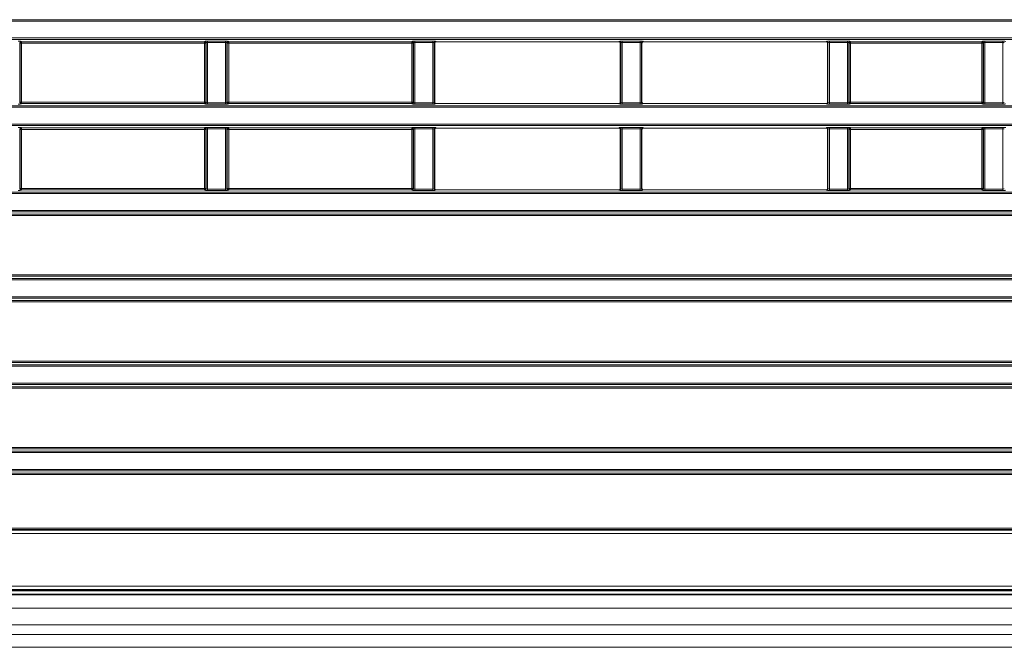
# Model space of a CAD drawing. Header units: millimetres. Extents: x 0 to 1118, y 0 to 864.
# Tile 92 of 256: x 109 to 144, y 438 to 461. Entities that reach past the tile are written whole.
import ezdxf

# ---------------------------------------------------------------- set-up
doc = ezdxf.new("R2010")
doc.units = ezdxf.units.MM
doc.styles.add('SLDTEXTSTYLE0', font='TXT', dxfattribs={"width": 0.605})
doc.dimstyles.new('SLDDIMSTYLE0', dxfattribs={"dimtxt": 3.175, "dimasz": 4.572, "dimexe": 0, "dimexo": 0.0625, "dimgap": 0.79375, "dimtad": 0, "dimtih": 1, "dimtoh": 1, "dimdec": 1, "dimlfac": 4, "dimrnd": 1e-09, "dimzin": 12, "dimdsep": 46, "dimtxsty": 'SLDTEXTSTYLE0', "dimsah": 1, "dimcen": 0.09, "dimadec": 0, "dimazin": 3, "dimtfac": 1, "dimtofl": 0, "dimtmove": 0, "dimatfit": 3, "dimfxl": 1, "dimfrac": 2, "dimtolj": 1, "dimtzin": 12, "dimarcsym": 0})

# ---------------------------------------------------------------- blocks, each defined once
blk = doc.blocks.new('_D_4')
at = {"color": 7, "linetype": 'Continuous', "lineweight": 0}
for p, q in [((26.374, 437.608), (26.374, 402.322)), ((227.249, 418.163), (227.249, 402.322)), ((128.024, 406.358), (126.933, 406.358)), ((126.933, 406.358), (126.933, 401.486)), ((136.513, 406.358), (137.604, 406.358)), ((137.604, 406.358), (137.604, 401.486)), ((26.374, 403.922), (114.201, 403.922)), ((227.249, 403.922), (139.422, 403.922)), ((126.933, 401.486), (128.024, 401.486)), ((137.604, 401.486), (136.513, 401.486))]:
    blk.add_line(p, q, dxfattribs=at)
at = {"color": 7, "linetype": 'Continuous', "lineweight": 18}
for points in [[(26.374, 403.922), (30.946, 403.16), (30.946, 404.684)], [(227.249, 403.922), (222.677, 404.684), (222.677, 403.16)]]:
    blk.add_solid(points, dxfattribs=at)
at = {"color": 7, "linetype": 'Continuous', "lineweight": 18, "char_height": 3.175, "attachment_point": 1, "style": 'SLDTEXTSTYLE0'}
for s, insert in [('803.5', (114.927, 405.578)), ('31.6', (128.024, 405.578))]:
    blk.add_mtext(s, dxfattribs=dict(at, insert=insert))

msp = doc.modelspace()

# ---------------------------------------------------------------- linework, layer by layer
at = {"color": 7, "linetype": 'Continuous', "lineweight": 18}
for p, q in [((35.9277, 461.1289), (225.0705, 461.1289)), ((225.0705, 461.079), (35.9277, 461.079)), ((35.9277, 460.4664), (225.0705, 460.4664)), ((225.0705, 460.4164), (35.9277, 460.4164)), ((108.6266, 460.2944), (108.6266, 458.1259)), ((108.6393, 460.2817), (108.6266, 460.2944)), ((108.6393, 458.1386), (108.6393, 460.2817)), ((108.6892, 460.2817), (108.6393, 460.2817)), ((108.6765, 460.3444), (108.6892, 460.3317)), ((108.6892, 460.3317), (115.309, 460.3317)), ((108.6892, 460.3317), (108.6892, 460.2817)), ((108.6892, 460.2817), (108.6892, 458.1386)), ((115.309, 460.2817), (108.6892, 460.2817)), ((115.309, 460.3317), (115.3217, 460.3444)), ((115.309, 460.2817), (115.309, 460.3317)), ((115.3589, 460.2817), (115.309, 460.2817)), ((115.309, 458.1386), (115.309, 460.2817)), ((115.3716, 460.2944), (115.3589, 460.2817)), ((115.3589, 460.2817), (115.3589, 458.1386)), ((115.3716, 458.1259), (115.3716, 460.2944)), ((115.4216, 460.3493), (116.0767, 460.3493)), ((115.4216, 460.3493), (115.4216, 460.2994)), ((116.0767, 460.2994), (115.4216, 460.2994)), ((115.4216, 460.2994), (115.4216, 458.1209)), ((116.0767, 460.3493), (116.0767, 460.2994)), ((116.0767, 458.1209), (116.0767, 460.2994)), ((116.1266, 460.2944), (116.1266, 458.1259)), ((116.1393, 460.2817), (116.1266, 460.2944)), ((116.1393, 458.1386), (116.1393, 460.2817)), ((116.1892, 460.2817), (116.1393, 460.2817)), ((116.1765, 460.3444), (116.1892, 460.3317)), ((116.1892, 460.3317), (122.809, 460.3317)), ((116.1892, 460.3317), (116.1892, 460.2817)), ((116.1892, 460.2817), (116.1892, 458.1386)), ((122.809, 460.2817), (116.1892, 460.2817)), ((122.809, 460.3317), (122.8217, 460.3444)), ((122.809, 460.2817), (122.809, 460.3317)), ((122.8589, 460.2817), (122.809, 460.2817)), ((122.809, 458.1386), (122.809, 460.2817)), ((122.8716, 460.2944), (122.8589, 460.2817)), ((122.8589, 460.2817), (122.8589, 458.1386)), ((122.8716, 458.1259), (122.8716, 460.2944)), ((122.9216, 460.3493), (123.5767, 460.3493)), ((122.9216, 460.2994), (122.9216, 460.3493)), ((123.5767, 460.2994), (122.9216, 460.2994)), ((122.9216, 460.2994), (122.9216, 458.1209)), ((123.5767, 460.2994), (123.5767, 460.3493)), ((123.5767, 458.1209), (123.5767, 460.2994)), ((123.6266, 460.2944), (123.6266, 458.1259)), ((123.6418, 460.2792), (123.6266, 460.2944)), ((123.6418, 458.1411), (123.6418, 460.2792)), ((123.6765, 460.3444), (123.6917, 460.3292)), ((123.6917, 460.3292), (130.3065, 460.3292)), ((130.3065, 460.3292), (130.3217, 460.3444)), ((130.3716, 460.2944), (130.3564, 460.2792)), ((130.3564, 460.2792), (130.3564, 458.1411)), ((130.3716, 458.1259), (130.3716, 460.2944)), ((130.4216, 460.3493), (131.0767, 460.3493)), ((130.4216, 460.3493), (130.4216, 460.2994)), ((131.0767, 460.2994), (130.4216, 460.2994)), ((130.4216, 460.2994), (130.4216, 458.1209)), ((131.0767, 460.3493), (131.0767, 460.2994)), ((131.0767, 458.1209), (131.0767, 460.2994)), ((131.1266, 460.2944), (131.1266, 458.1259)), ((131.1418, 460.2792), (131.1266, 460.2944)), ((131.1418, 458.1411), (131.1418, 460.2792)), ((131.1765, 460.3444), (131.1917, 460.3292)), ((131.1917, 460.3292), (137.8065, 460.3292)), ((137.8065, 460.3292), (137.8217, 460.3444)), ((137.8716, 460.2944), (137.8564, 460.2792)), ((137.8564, 460.2792), (137.8564, 458.1411)), ((137.8716, 458.1259), (137.8716, 460.2944)), ((137.9216, 460.3493), (138.5767, 460.3493)), ((137.9216, 460.3493), (137.9216, 460.2994)), ((138.5767, 460.2994), (137.9216, 460.2994)), ((137.9216, 460.2994), (137.9216, 458.1209)), ((138.5767, 460.3493), (138.5767, 460.2994)), ((138.5767, 458.1209), (138.5767, 460.2994)), ((138.6266, 460.2944), (138.6266, 458.1259)), ((138.6393, 460.2817), (138.6266, 460.2944)), ((138.6393, 458.1386), (138.6393, 460.2817)), ((138.6892, 460.2817), (138.6393, 460.2817)), ((138.6765, 460.3444), (138.6892, 460.3317)), ((138.6892, 460.3317), (143.434, 460.3317)), ((138.6892, 460.3317), (138.6892, 460.2817)), ((143.434, 460.2817), (138.6892, 460.2817)), ((138.6892, 460.2817), (138.6892, 458.1386)), ((143.434, 460.3317), (143.4467, 460.3444)), ((143.434, 460.2817), (143.434, 460.3317)), ((143.4839, 460.2817), (143.434, 460.2817)), ((143.434, 458.1386), (143.434, 460.2817)), ((143.4966, 460.2944), (143.4839, 460.2817)), ((143.4839, 460.2817), (143.4839, 458.1386)), ((143.4966, 458.1259), (143.4966, 460.2944)), ((143.5466, 460.3493), (144.2017, 460.3493)), ((143.5466, 460.3493), (143.5466, 460.2994)), ((144.2017, 460.2994), (143.5466, 460.2994)), ((143.5466, 460.2994), (143.5466, 458.1209)), ((144.2017, 460.3493), (144.2017, 460.2994)), ((144.2017, 458.1209), (144.2017, 460.2994)), ((108.6266, 458.1259), (108.6393, 458.1386)), ((108.6393, 458.1386), (108.6892, 458.1386)), ((108.6892, 458.1386), (108.6892, 458.0887)), ((108.6892, 458.1386), (115.309, 458.1386)), ((115.309, 458.0887), (115.309, 458.1386)), ((115.309, 458.1386), (115.3589, 458.1386)), ((115.3589, 458.1386), (115.3716, 458.1259)), ((116.1266, 458.1259), (116.1393, 458.1386)), ((116.1393, 458.1386), (116.1892, 458.1386)), ((116.1892, 458.1386), (116.1892, 458.0887)), ((116.1892, 458.1386), (122.809, 458.1386)), ((122.809, 458.0887), (122.809, 458.1386)), ((122.809, 458.1386), (122.8589, 458.1386)), ((122.8589, 458.1386), (122.8716, 458.1259)), ((123.6266, 458.1259), (123.6418, 458.1411)), ((130.3564, 458.1411), (130.3716, 458.1259)), ((131.1266, 458.1259), (131.1418, 458.1411)), ((137.8564, 458.1411), (137.8716, 458.1259)), ((138.6266, 458.1259), (138.6393, 458.1386)), ((138.6393, 458.1386), (138.6892, 458.1386)), ((138.6892, 458.1386), (138.6892, 458.0887)), ((138.6892, 458.1386), (143.434, 458.1386)), ((143.434, 458.0887), (143.434, 458.1386)), ((143.434, 458.1386), (143.4839, 458.1386)), ((143.4839, 458.1386), (143.4966, 458.1259)), ((35.9277, 458.0039), (225.0705, 458.0039)), ((225.0705, 457.954), (35.9277, 457.954)), ((108.6892, 458.0887), (108.6765, 458.076)), ((115.309, 458.0887), (108.6892, 458.0887)), ((115.3217, 458.076), (115.309, 458.0887)), ((115.4216, 458.1209), (115.4216, 458.071)), ((115.4216, 458.1209), (116.0767, 458.1209)), ((116.0767, 458.071), (115.4216, 458.071)), ((116.0767, 458.1209), (116.0767, 458.071)), ((116.1892, 458.0887), (116.1765, 458.076)), ((122.809, 458.0887), (116.1892, 458.0887)), ((122.8217, 458.076), (122.809, 458.0887)), ((122.9216, 458.071), (122.9216, 458.1209)), ((122.9216, 458.1209), (123.5767, 458.1209)), ((123.5767, 458.071), (122.9216, 458.071)), ((123.5767, 458.071), (123.5767, 458.1209)), ((123.6917, 458.0912), (123.6765, 458.076)), ((123.6917, 458.0912), (130.3065, 458.0912)), ((130.3217, 458.076), (130.3065, 458.0912)), ((130.4216, 458.1209), (130.4216, 458.071)), ((130.4216, 458.1209), (131.0767, 458.1209)), ((131.0767, 458.071), (130.4216, 458.071)), ((131.0767, 458.1209), (131.0767, 458.071)), ((131.1917, 458.0912), (131.1765, 458.076)), ((131.1917, 458.0912), (137.8065, 458.0912)), ((137.8217, 458.076), (137.8065, 458.0912)), ((137.9216, 458.1209), (137.9216, 458.071)), ((137.9216, 458.1209), (138.5767, 458.1209)), ((138.5767, 458.071), (137.9216, 458.071)), ((138.5767, 458.1209), (138.5767, 458.071)), ((138.6892, 458.0887), (138.6765, 458.076)), ((143.434, 458.0887), (138.6892, 458.0887)), ((143.4467, 458.076), (143.434, 458.0887)), ((143.5466, 458.1209), (143.5466, 458.071)), ((143.5466, 458.1209), (144.2017, 458.1209)), ((144.2017, 458.071), (143.5466, 458.071)), ((144.2017, 458.1209), (144.2017, 458.071)), ((35.9277, 457.3414), (225.0705, 457.3414)), ((225.0705, 457.2914), (35.9277, 457.2914)), ((108.6266, 457.1694), (108.6266, 455.0009)), ((108.6393, 457.1567), (108.6266, 457.1694)), ((108.6393, 455.0136), (108.6393, 457.1567)), ((108.6892, 457.1567), (108.6393, 457.1567)), ((108.6765, 457.2194), (108.6892, 457.2067)), ((108.6892, 457.2067), (115.309, 457.2067)), ((108.6892, 457.2067), (108.6892, 457.1567)), ((115.309, 457.1567), (108.6892, 457.1567)), ((108.6892, 457.1567), (108.6892, 455.0136)), ((115.309, 457.2067), (115.3217, 457.2194)), ((115.309, 457.1567), (115.309, 457.2067)), ((115.3589, 457.1567), (115.309, 457.1567)), ((115.309, 455.0136), (115.309, 457.1567)), ((115.3716, 457.1694), (115.3589, 457.1567)), ((115.3589, 457.1567), (115.3589, 455.0136)), ((115.3716, 455.0009), (115.3716, 457.1694)), ((115.4216, 457.2243), (116.0767, 457.2243)), ((115.4216, 457.2243), (115.4216, 457.1744)), ((116.0767, 457.1744), (115.4216, 457.1744)), ((115.4216, 457.1744), (115.4216, 454.9959)), ((116.0767, 457.2243), (116.0767, 457.1744)), ((116.0767, 454.9959), (116.0767, 457.1744)), ((116.1266, 457.1694), (116.1266, 455.0009)), ((116.1393, 457.1567), (116.1266, 457.1694)), ((116.1393, 455.0136), (116.1393, 457.1567)), ((116.1892, 457.1567), (116.1393, 457.1567)), ((116.1765, 457.2194), (116.1892, 457.2067)), ((116.1892, 457.2067), (122.809, 457.2067)), ((116.1892, 457.2067), (116.1892, 457.1567)), ((122.809, 457.1567), (116.1892, 457.1567)), ((116.1892, 457.1567), (116.1892, 455.0136)), ((122.809, 457.2067), (122.8217, 457.2194)), ((122.809, 457.1567), (122.809, 457.2067)), ((122.8589, 457.1567), (122.809, 457.1567)), ((122.809, 455.0136), (122.809, 457.1567)), ((122.8716, 457.1694), (122.8589, 457.1567)), ((122.8589, 457.1567), (122.8589, 455.0136)), ((122.8716, 455.0009), (122.8716, 457.1694)), ((122.9216, 457.2243), (123.5767, 457.2243)), ((122.9216, 457.1744), (122.9216, 457.2243)), ((123.5767, 457.1744), (122.9216, 457.1744)), ((122.9216, 457.1744), (122.9216, 454.9959)), ((123.5767, 457.1744), (123.5767, 457.2243)), ((123.5767, 454.9959), (123.5767, 457.1744)), ((123.6266, 457.1694), (123.6266, 455.0009)), ((123.6418, 457.1542), (123.6266, 457.1694)), ((123.6418, 455.0161), (123.6418, 457.1542)), ((123.6765, 457.2194), (123.6917, 457.2042)), ((123.6917, 457.2042), (130.3065, 457.2042)), ((130.3065, 457.2042), (130.3217, 457.2194)), ((130.3716, 457.1694), (130.3564, 457.1542)), ((130.3564, 457.1542), (130.3564, 455.0161)), ((130.3716, 455.0009), (130.3716, 457.1694)), ((130.4216, 457.2243), (131.0767, 457.2243)), ((130.4216, 457.2243), (130.4216, 457.1744)), ((131.0767, 457.1744), (130.4216, 457.1744)), ((130.4216, 457.1744), (130.4216, 454.9959)), ((131.0767, 457.2243), (131.0767, 457.1744)), ((131.0767, 454.9959), (131.0767, 457.1744)), ((131.1266, 457.1694), (131.1266, 455.0009)), ((131.1418, 457.1542), (131.1266, 457.1694)), ((131.1418, 455.0161), (131.1418, 457.1542)), ((131.1765, 457.2194), (131.1917, 457.2042)), ((131.1917, 457.2042), (137.8065, 457.2042)), ((137.8065, 457.2042), (137.8217, 457.2194)), ((137.8716, 457.1694), (137.8564, 457.1542)), ((137.8564, 457.1542), (137.8564, 455.0161)), ((137.8716, 455.0009), (137.8716, 457.1694)), ((137.9216, 457.2243), (138.5767, 457.2243)), ((137.9216, 457.2243), (137.9216, 457.1744)), ((138.5767, 457.1744), (137.9216, 457.1744)), ((137.9216, 457.1744), (137.9216, 454.9959)), ((138.5767, 457.2243), (138.5767, 457.1744)), ((138.5767, 454.9959), (138.5767, 457.1744)), ((138.6266, 457.1694), (138.6266, 455.0009)), ((138.6393, 457.1567), (138.6266, 457.1694)), ((138.6393, 455.0136), (138.6393, 457.1567)), ((138.6892, 457.1567), (138.6393, 457.1567)), ((138.6765, 457.2194), (138.6892, 457.2067)), ((138.6892, 457.2067), (143.434, 457.2067)), ((138.6892, 457.2067), (138.6892, 457.1567)), ((138.6892, 457.1567), (138.6892, 455.0136)), ((143.434, 457.1567), (138.6892, 457.1567)), ((143.434, 457.2067), (143.4467, 457.2194)), ((143.434, 457.1567), (143.434, 457.2067)), ((143.4839, 457.1567), (143.434, 457.1567)), ((143.434, 455.0136), (143.434, 457.1567)), ((143.4966, 457.1694), (143.4839, 457.1567)), ((143.4839, 457.1567), (143.4839, 455.0136)), ((143.4966, 455.0009), (143.4966, 457.1694)), ((143.5466, 457.2243), (144.2017, 457.2243)), ((143.5466, 457.2243), (143.5466, 457.1744)), ((144.2017, 457.1744), (143.5466, 457.1744)), ((143.5466, 457.1744), (143.5466, 454.9959)), ((144.2017, 457.2243), (144.2017, 457.1744)), ((144.2017, 454.9959), (144.2017, 457.1744)), ((108.6266, 455.0009), (108.6393, 455.0136)), ((108.6393, 455.0136), (108.6892, 455.0136)), ((108.6892, 454.9637), (108.6765, 454.951)), ((108.6892, 455.0136), (108.6892, 454.9637)), ((108.6892, 455.0136), (115.309, 455.0136)), ((115.309, 454.9637), (108.6892, 454.9637)), ((115.309, 455.0136), (115.3589, 455.0136)), ((115.309, 454.9637), (115.309, 455.0136)), ((115.3217, 454.951), (115.309, 454.9637)), ((115.3589, 455.0136), (115.3716, 455.0009)), ((115.4216, 454.9959), (115.4216, 454.946)), ((115.4216, 454.9959), (116.0767, 454.9959)), ((116.0767, 454.946), (115.4216, 454.946)), ((116.0767, 454.9959), (116.0767, 454.946)), ((116.1266, 455.0009), (116.1393, 455.0136)), ((116.1393, 455.0136), (116.1892, 455.0136)), ((116.1892, 454.9637), (116.1765, 454.951)), ((116.1892, 455.0136), (116.1892, 454.9637)), ((116.1892, 455.0136), (122.809, 455.0136)), ((122.809, 454.9637), (116.1892, 454.9637)), ((122.809, 454.9637), (122.809, 455.0136)), ((122.809, 455.0136), (122.8589, 455.0136)), ((122.8217, 454.951), (122.809, 454.9637)), ((122.8589, 455.0136), (122.8716, 455.0009)), ((122.9216, 454.946), (122.9216, 454.9959)), ((122.9216, 454.9959), (123.5767, 454.9959)), ((123.5767, 454.946), (122.9216, 454.946)), ((123.5767, 454.946), (123.5767, 454.9959)), ((123.6266, 455.0009), (123.6418, 455.0161)), ((123.6917, 454.9662), (123.6765, 454.951)), ((123.6917, 454.9662), (130.3065, 454.9662)), ((130.3217, 454.951), (130.3065, 454.9662)), ((130.3564, 455.0161), (130.3716, 455.0009)), ((130.4216, 454.9959), (130.4216, 454.946)), ((130.4216, 454.9959), (131.0767, 454.9959)), ((131.0767, 454.946), (130.4216, 454.946)), ((131.0767, 454.9959), (131.0767, 454.946)), ((131.1266, 455.0009), (131.1418, 455.0161)), ((131.1917, 454.9662), (131.1765, 454.951)), ((131.1917, 454.9662), (137.8065, 454.9662)), ((137.8217, 454.951), (137.8065, 454.9662)), ((137.8564, 455.0161), (137.8716, 455.0009)), ((137.9216, 454.9959), (137.9216, 454.946)), ((137.9216, 454.9959), (138.5767, 454.9959)), ((138.5767, 454.946), (137.9216, 454.946)), ((138.5767, 454.9959), (138.5767, 454.946)), ((138.6266, 455.0009), (138.6393, 455.0136)), ((138.6393, 455.0136), (138.6892, 455.0136)), ((138.6892, 454.9637), (138.6765, 454.951)), ((138.6892, 455.0136), (138.6892, 454.9637)), ((138.6892, 455.0136), (143.434, 455.0136)), ((143.434, 454.9637), (138.6892, 454.9637)), ((143.434, 454.9637), (143.434, 455.0136)), ((143.434, 455.0136), (143.4839, 455.0136)), ((143.4467, 454.951), (143.434, 454.9637)), ((143.4839, 455.0136), (143.4966, 455.0009)), ((143.5466, 454.9959), (143.5466, 454.946)), ((143.5466, 454.9959), (144.2017, 454.9959)), ((144.2017, 454.946), (143.5466, 454.946)), ((144.2017, 454.9959), (144.2017, 454.946)), ((35.9277, 454.8789), (225.0705, 454.8789)), ((225.0705, 454.829), (35.9277, 454.829)), ((35.9277, 454.2164), (225.0705, 454.2164)), ((225.0705, 454.1664), (35.9277, 454.1664)), ((37.5047, 454.0817), (223.4935, 454.0817)), ((223.4935, 454.0317), (37.5047, 454.0317)), ((35.9277, 451.7539), (225.0705, 451.7539)), ((37.5047, 451.8886), (223.4935, 451.8886)), ((223.4935, 451.8387), (37.5047, 451.8387)), ((225.0705, 451.704), (35.9277, 451.704)), ((35.9277, 451.0914), (225.0705, 451.0914)), ((225.0705, 451.0414), (35.9277, 451.0414)), ((37.5047, 450.9567), (223.4935, 450.9567)), ((223.4935, 450.9067), (37.5047, 450.9067)), ((42.8434, 448.7636), (218.1548, 448.7636)), ((218.0549, 448.7137), (42.9433, 448.7137)), ((43.6595, 448.6289), (217.3388, 448.6289)), ((217.3388, 448.579), (43.6595, 448.579)), ((42.9433, 447.8317), (218.0549, 447.8317)), ((43.6595, 447.9664), (217.3388, 447.9664)), ((217.3388, 447.9164), (43.6595, 447.9164)), ((218.1548, 447.7817), (42.8434, 447.7817)), ((42.8451, 445.6386), (218.1531, 445.6386)), ((218.0533, 445.5887), (42.9449, 445.5887)), ((43.6611, 445.5039), (217.3371, 445.5039)), ((217.3371, 445.454), (43.6611, 445.454)), ((218.1531, 444.6567), (42.8451, 444.6567)), ((42.9449, 444.7067), (218.0533, 444.7067)), ((43.6611, 444.8414), (217.3371, 444.8414)), ((217.3371, 444.7914), (43.6611, 444.7914)), ((42.4262, 442.6411), (218.572, 442.6411)), ((218.572, 442.5161), (42.4262, 442.5161)), ((42.4531, 442.7179), (218.5451, 442.7179)), ((218.5451, 442.668), (42.4531, 442.668)), ((37.7608, 440.6107), (223.2374, 440.6107)), ((223.2374, 440.4857), (37.7608, 440.4857)), ((38.5366, 440.4389), (222.4616, 440.4389)), ((38.5366, 439.8139), (222.4616, 439.8139)), ((38.5366, 439.2085), (222.4616, 439.2085)), ((38.5366, 438.855), (222.4616, 438.855)), ((38.5366, 438.3979), (222.4616, 438.3979))]:
    msp.add_line(p, q, dxfattribs=at)
at = {"color": 7, "linetype": 'Continuous', "lineweight": 35}
for p, q in [((223.2483, 440.4595), (37.7499, 440.4595)), ((38.5366, 440.3139), (222.4616, 440.3139))]:
    msp.add_line(p, q, dxfattribs=at)
at = {"color": 7, "linetype": 'Continuous', "lineweight": 18}
for centre, start, end in [((108.6767, 460.2943), 90.1836, 179.8164), ((108.6894, 460.2816), 90.1836, 179.8164), ((115.3088, 460.2816), 0.1836, 89.8164), ((115.3215, 460.2943), 0.1836, 89.8164), ((116.1767, 460.2943), 90.1836, 179.8164), ((116.1894, 460.2816), 90.1836, 179.8164), ((122.8088, 460.2816), 0.1836, 89.8164), ((122.8215, 460.2943), 0.1836, 89.8164), ((123.6767, 460.2943), 90.1836, 179.8164), ((130.3215, 460.2943), 0.1836, 89.8164), ((131.1767, 460.2943), 90.1836, 179.8164), ((137.8215, 460.2943), 0.1836, 89.8164), ((138.6767, 460.2943), 90.1836, 179.8164), ((138.6894, 460.2816), 90.1836, 179.8164), ((143.4338, 460.2816), 0.1836, 89.8164), ((143.4465, 460.2943), 0.1836, 89.8164), ((108.6894, 458.1388), 180.1836, 269.8164), ((115.3088, 458.1388), 270.1836, 359.8164), ((116.1894, 458.1388), 180.1836, 269.8164), ((122.8088, 458.1388), 270.1836, 359.8164), ((138.6894, 458.1388), 180.1836, 269.8164), ((143.4338, 458.1388), 270.1836, 359.8164), ((108.6767, 458.1261), 180.1836, 269.8164), ((115.3215, 458.1261), 270.1836, 359.8164), ((116.1767, 458.1261), 180.1836, 269.8164), ((122.8215, 458.1261), 270.1836, 359.8164), ((123.6767, 458.1261), 180.1836, 269.8164), ((130.3215, 458.1261), 270.1836, 359.8164), ((131.1767, 458.1261), 180.1836, 269.8164), ((137.8215, 458.1261), 270.1836, 359.8164), ((138.6767, 458.1261), 180.1836, 269.8164), ((143.4465, 458.1261), 270.1836, 359.8164), ((108.6767, 457.1693), 90.1836, 179.8164), ((108.6894, 457.1566), 90.1836, 179.8164), ((115.3088, 457.1566), 0.1836, 89.8164), ((115.3215, 457.1693), 0.1836, 89.8164), ((116.1767, 457.1693), 90.1836, 179.8164), ((116.1894, 457.1566), 90.1836, 179.8164), ((122.8088, 457.1566), 0.1836, 89.8164), ((122.8215, 457.1693), 0.1836, 89.8164), ((123.6767, 457.1693), 90.1836, 179.8164), ((130.3215, 457.1693), 0.1836, 89.8164), ((131.1767, 457.1693), 90.1836, 179.8164), ((137.8215, 457.1693), 0.1836, 89.8164), ((138.6767, 457.1693), 90.1836, 179.8164), ((138.6894, 457.1566), 90.1836, 179.8164), ((143.4338, 457.1566), 0.1836, 89.8164), ((143.4465, 457.1693), 0.1836, 89.8164), ((108.6767, 455.0011), 180.1836, 269.8164), ((108.6894, 455.0138), 180.1836, 269.8164), ((115.3088, 455.0138), 270.1836, 359.8164), ((115.3215, 455.0011), 270.1836, 359.8164), ((116.1767, 455.0011), 180.1836, 269.8164), ((116.1894, 455.0138), 180.1836, 269.8164), ((122.8088, 455.0138), 270.1836, 359.8164), ((122.8215, 455.0011), 270.1836, 359.8164), ((123.6767, 455.0011), 180.1836, 269.8164), ((130.3215, 455.0011), 270.1836, 359.8164), ((131.1767, 455.0011), 180.1836, 269.8164), ((137.8215, 455.0011), 270.1836, 359.8164), ((138.6767, 455.0011), 180.1836, 269.8164), ((138.6894, 455.0138), 180.1836, 269.8164), ((143.4338, 455.0138), 270.1836, 359.8164), ((143.4465, 455.0011), 270.1836, 359.8164)]:
    msp.add_arc(centre, 0.0501, start, end, dxfattribs=at)
for centre, major_axis, ratio, start_param, end_param in [((108.5767, 460.3441), (0.1, 0), 0.0524078, 0.0523599, 1.5707963), ((115.4216, 460.3441), (0.1, 0), 0.0524078, 1.5707963, 3.0892328), ((115.4216, 460.2942), (0.05, 0), 0.1048156, 1.5707963, 3.0892328), ((116.0767, 460.3441), (0.1, 0), 0.0524078, 0.0523599, 1.5707963), ((116.0767, 460.2942), (0.05, 0), 0.1048156, 0.0523599, 1.5707963), ((122.9216, 460.3441), (0.1, 0), 0.0524078, 1.5707963, 3.0892328), ((122.9216, 460.2942), (0.05, 0), 0.1048156, 1.5707963, 3.0892328), ((123.5767, 460.3441), (0.1, 0), 0.0524078, 0.0523599, 1.5707963), ((123.5767, 460.2942), (0.05, 0), 0.1048156, 0.0523599, 1.5707963), ((123.6919, 460.2791), (0.0355, -0.0355), 0.9972647, 2.357564, 3.9256213), ((130.3064, 460.2791), (0.0355, 0.0355), 0.9972647, 5.4991567, 7.0672139), ((130.4216, 460.3441), (0.1, 0), 0.0524078, 1.5707963, 3.0892328), ((130.4216, 460.2942), (0.05, 0), 0.1048156, 1.5707963, 3.0892328), ((131.0767, 460.3441), (0.1, 0), 0.0524078, 0.0523599, 1.5707963), ((131.0767, 460.2942), (0.05, 0), 0.1048156, 0.0523599, 1.5707963), ((131.1919, 460.2791), (0.0355, -0.0355), 0.9972647, 2.357564, 3.9256213), ((137.8064, 460.2791), (0.0355, 0.0355), 0.9972647, 5.4991567, 7.0672139), ((137.9216, 460.3441), (0.1, 0), 0.0524078, 1.5707963, 3.0892328), ((137.9216, 460.2942), (0.05, 0), 0.1048156, 1.5707963, 3.0892328), ((138.5767, 460.3441), (0.1, 0), 0.0524078, 0.0523599, 1.5707963), ((138.5767, 460.2942), (0.05, 0), 0.1048156, 0.0523599, 1.5707963), ((143.5466, 460.3441), (0.1, 0), 0.0524078, 1.5707963, 3.0892328), ((143.5466, 460.2942), (0.05, 0), 0.1048156, 1.5707963, 3.0892328), ((144.2017, 460.3441), (0.1, 0), 0.0524078, 0.0523599, 1.5707963), ((144.2017, 460.2942), (0.05, 0), 0.1048156, 0.0523599, 1.5707963), ((123.6919, 458.1412), (0.0355, 0.0355), 0.9972647, 2.357564, 3.9256213), ((130.3064, 458.1412), (0.0355, -0.0355), 0.9972647, 5.4991567, 7.0672139), ((131.1919, 458.1412), (0.0355, 0.0355), 0.9972647, 2.357564, 3.9256213), ((137.8064, 458.1412), (0.0355, -0.0355), 0.9972647, 5.4991567, 7.0672139), ((108.5767, 458.0762), (0.1, 0), 0.0524078, 4.712389, 6.2308254), ((115.4216, 458.0762), (0.1, 0), 0.0524078, 3.1939525, 4.712389), ((115.4216, 458.1262), (0.05, 0), 0.1048156, 3.1939525, 4.712389), ((116.0767, 458.1262), (0.05, 0), 0.1048156, 4.712389, 6.2308254), ((116.0767, 458.0762), (0.1, 0), 0.0524078, 4.712389, 6.2308254), ((122.9216, 458.0762), (0.1, 0), 0.0524078, 3.1939525, 4.712389), ((122.9216, 458.1262), (0.05, 0), 0.1048156, 3.1939525, 4.712389), ((123.5767, 458.1262), (0.05, 0), 0.1048156, 4.712389, 6.2308254), ((123.5767, 458.0762), (0.1, 0), 0.0524078, 4.712389, 6.2308254), ((130.4216, 458.0762), (0.1, 0), 0.0524078, 3.1939525, 4.712389), ((130.4216, 458.1262), (0.05, 0), 0.1048156, 3.1939525, 4.712389), ((131.0767, 458.1262), (0.05, 0), 0.1048156, 4.712389, 6.2308254), ((131.0767, 458.0762), (0.1, 0), 0.0524078, 4.712389, 6.2308254), ((137.9216, 458.0762), (0.1, 0), 0.0524078, 3.1939525, 4.712389), ((137.9216, 458.1262), (0.05, 0), 0.1048156, 3.1939525, 4.712389), ((138.5767, 458.1262), (0.05, 0), 0.1048156, 4.712389, 6.2308254), ((138.5767, 458.0762), (0.1, 0), 0.0524078, 4.712389, 6.2308254), ((143.5466, 458.0762), (0.1, 0), 0.0524078, 3.1939525, 4.712389), ((143.5466, 458.1262), (0.05, 0), 0.1048156, 3.1939525, 4.712389), ((144.2017, 458.1262), (0.05, 0), 0.1048156, 4.712389, 6.2308254), ((144.2017, 458.0762), (0.1, 0), 0.0524078, 4.712389, 6.2308254), ((108.5767, 457.2191), (0.1, 0), 0.0524078, 0.0523599, 1.5707963), ((115.4216, 457.2191), (0.1, 0), 0.0524078, 1.5707963, 3.0892328), ((115.4216, 457.1692), (0.05, 0), 0.1048156, 1.5707963, 3.0892328), ((116.0767, 457.2191), (0.1, 0), 0.0524078, 0.0523599, 1.5707963), ((116.0767, 457.1692), (0.05, 0), 0.1048156, 0.0523599, 1.5707963), ((122.9216, 457.2191), (0.1, 0), 0.0524078, 1.5707963, 3.0892328), ((122.9216, 457.1692), (0.05, 0), 0.1048156, 1.5707963, 3.0892328), ((123.5767, 457.2191), (0.1, 0), 0.0524078, 0.0523599, 1.5707963), ((123.5767, 457.1692), (0.05, 0), 0.1048156, 0.0523599, 1.5707963), ((123.6919, 457.1541), (0.0355, -0.0355), 0.9972647, 2.357564, 3.9256213), ((130.3064, 457.1541), (0.0355, 0.0355), 0.9972647, 5.4991567, 7.0672139), ((130.4216, 457.2191), (0.1, 0), 0.0524078, 1.5707963, 3.0892328), ((130.4216, 457.1692), (0.05, 0), 0.1048156, 1.5707963, 3.0892328), ((131.0767, 457.2191), (0.1, 0), 0.0524078, 0.0523599, 1.5707963), ((131.0767, 457.1692), (0.05, 0), 0.1048156, 0.0523599, 1.5707963), ((131.1919, 457.1541), (0.0355, -0.0355), 0.9972647, 2.357564, 3.9256213), ((137.8064, 457.1541), (0.0355, 0.0355), 0.9972647, 5.4991567, 7.0672139), ((137.9216, 457.2191), (0.1, 0), 0.0524078, 1.5707963, 3.0892328), ((137.9216, 457.1692), (0.05, 0), 0.1048156, 1.5707963, 3.0892328), ((138.5767, 457.2191), (0.1, 0), 0.0524078, 0.0523599, 1.5707963), ((138.5767, 457.1692), (0.05, 0), 0.1048156, 0.0523599, 1.5707963), ((143.5466, 457.2191), (0.1, 0), 0.0524078, 1.5707963, 3.0892328), ((143.5466, 457.1692), (0.05, 0), 0.1048156, 1.5707963, 3.0892328), ((144.2017, 457.2191), (0.1, 0), 0.0524078, 0.0523599, 1.5707963), ((144.2017, 457.1692), (0.05, 0), 0.1048156, 0.0523599, 1.5707963), ((108.5767, 454.9512), (0.1, 0), 0.0524078, 4.712389, 6.2308254), ((115.4216, 454.9512), (0.1, 0), 0.0524078, 3.1939525, 4.712389), ((115.4216, 455.0012), (0.05, 0), 0.1048156, 3.1939525, 4.712389), ((116.0767, 455.0012), (0.05, 0), 0.1048156, 4.712389, 6.2308254), ((116.0767, 454.9512), (0.1, 0), 0.0524078, 4.712389, 6.2308254), ((122.9216, 454.9512), (0.1, 0), 0.0524078, 3.1939525, 4.712389), ((122.9216, 455.0012), (0.05, 0), 0.1048156, 3.1939525, 4.712389), ((123.5767, 455.0012), (0.05, 0), 0.1048156, 4.712389, 6.2308254), ((123.5767, 454.9512), (0.1, 0), 0.0524078, 4.712389, 6.2308254), ((123.6919, 455.0162), (-0.0355, -0.0355), 0.9972647, 5.4991567, 7.0672139), ((130.3064, 455.0162), (0.0355, -0.0355), 0.9972647, 5.4991567, 7.0672139), ((130.4216, 454.9512), (0.1, 0), 0.0524078, 3.1939525, 4.712389), ((130.4216, 455.0012), (0.05, 0), 0.1048156, 3.1939525, 4.712389), ((131.0767, 455.0012), (0.05, 0), 0.1048156, 4.712389, 6.2308254), ((131.0767, 454.9512), (0.1, 0), 0.0524078, 4.712389, 6.2308254), ((131.1919, 455.0162), (-0.0355, -0.0355), 0.9972647, 5.4991567, 7.0672139), ((137.8064, 455.0162), (0.0355, -0.0355), 0.9972647, 5.4991567, 7.0672139), ((137.9216, 454.9512), (0.1, 0), 0.0524078, 3.1939525, 4.712389), ((137.9216, 455.0012), (0.05, 0), 0.1048156, 3.1939525, 4.712389), ((138.5767, 455.0012), (0.05, 0), 0.1048156, 4.712389, 6.2308254), ((138.5767, 454.9512), (0.1, 0), 0.0524078, 4.712389, 6.2308254), ((143.5466, 454.9512), (0.1, 0), 0.0524078, 3.1939525, 4.712389), ((143.5466, 455.0012), (0.05, 0), 0.1048156, 3.1939525, 4.712389), ((144.2017, 455.0012), (0.05, 0), 0.1048156, 4.712389, 6.2308254), ((144.2017, 454.9512), (0.1, 0), 0.0524078, 4.712389, 6.2308254)]:
    msp.add_ellipse(centre, major_axis=major_axis, ratio=ratio, start_param=start_param, end_param=end_param, dxfattribs=at)

# ---------------------------------------------------------------- dimensions: what is measured, and where the dimension line sits
dim = msp.add_linear_dim(base=(26.3741, 403.9221), p1=(227.2491, 419.7634), p2=(26.3741, 439.2086), dimstyle='SLDDIMSTYLE0', dxfattribs=at)
dim.commit()
dim.dimension.update_dxf_attribs({"geometry": '_D_4', "text_midpoint": (126.8116, 403.9221), "dimtype": 160})

doc.saveas('drawing.dxf')
